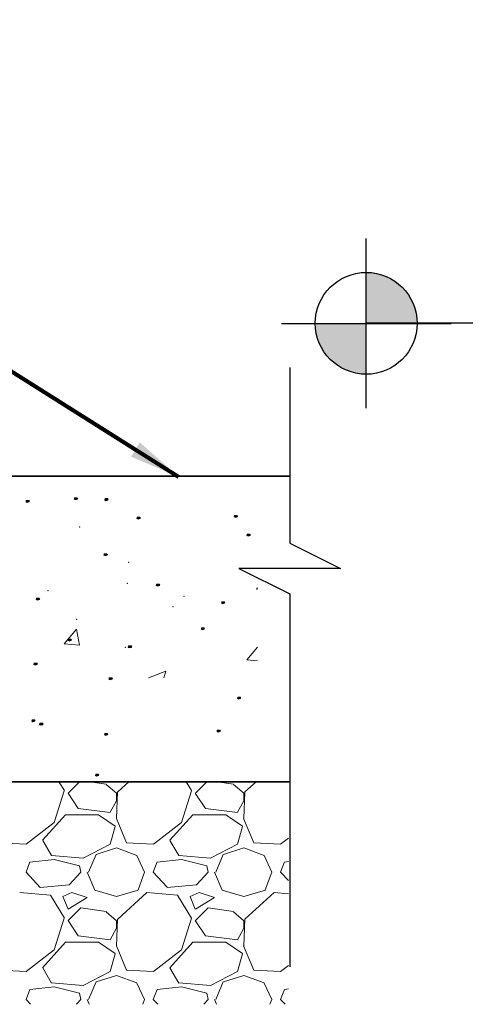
# Model space of a CAD drawing. Extents: x 155 to 606, y 184 to 461.
# Tile 8 of 28: x 322 to 339, y 192 to 231. Entities that reach past the tile are written whole.
import ezdxf

# ---------------------------------------------------------------- set-up
doc = ezdxf.new("R2010")
doc.units = 0
doc.header["$LTSCALE"] = 0.63
doc.header["$MEASUREMENT"] = 0
for name, color, linetype, lineweight in [('od37a204$0$A-Anno-Patt', 152, 'Continuous', 18), ('od37a204$0$A-Anno-Text', 53, 'Continuous', 25), ('od37a204$0$S-Anno-Brkl', 3, 'Continuous', 25), ('od37a204$0$S-Sect-Conc', 6, 'Continuous', 35)]:
    doc.layers.add(name, color=color, linetype=linetype, lineweight=lineweight)
doc.styles.add('od37a204$0$NOTES', font='romans.shx')
doc.dimstyles.new('od37a204$0$EARCH', dxfattribs={"dimtxt": 0.125, "dimasz": 0.125, "dimexe": 0.0625, "dimexo": 0.0625, "dimgap": 0.0625, "dimtad": 1, "dimdec": 4, "dimzin": 3, "dimdsep": 46, "dimlunit": 4, "dimtxsty": 'od37a204$0$NOTES', "dimcen": 0, "dimclrd": 256, "dimclre": 256, "dimadec": 0, "dimazin": 0, "dimtfac": 0.75, "dimtdec": 4, "dimtmove": 1, "dimatfit": 3, "dimfxl": 0, "dimfrac": 1, "dimtolj": 1, "dimtzin": 3, "dimlwd": 18, "dimlwe": 18, "dimarcsym": 0})

# ---------------------------------------------------------------- blocks, each defined once
blk = doc.blocks.new('od37a204$0$TARGET')
h = blk.add_hatch(color=256)
h.paths.add_polyline_path([(-0.125, -0.0001, 0.414192), (0.0001, -0.125), (0.0001, -0.0001)])
h.paths.add_polyline_path([(0.0001, -0.0001), (0.125, -0.0001, 0.000219), (0.125, 0, 0.413978), (0.0001, 0.125)])
for p, q in [((0.0001, -0.2084), (0.0001, 0.2081)), ((-0.2081, -0.0001), (0.2084, -0.0001))]:
    blk.add_line(p, q)
blk.add_circle((0, 0), 0.125)

msp = doc.modelspace()

# ---------------------------------------------------------------- linework, layer by layer
at = {"layer": 'od37a204$0$A-Anno-Patt'}
for p, q in [((331.07412, 208.46303), (331.11804, 208.5088)), ((331.07412, 208.46303), (331.11804, 208.45622)), ((323.52505, 206.30925), (324.00714, 206.88379)), ((324.1229, 206.25665), (324.00727, 206.88348)), ((323.52505, 206.30925), (324.12276, 206.25696)), ((330.69765, 205.68173), (331.11804, 206.18273)), ((330.69765, 205.68173), (331.11804, 205.64495)), ((326.84272, 204.97388), (327.52125, 205.23435)), ((327.43409, 204.97388), (327.52138, 205.23404)), ((323.53159, 200.54789), (323.31993, 200.89424)), ((324.12476, 200.89424), (323.67701, 200.44649)), ((325.17843, 200.79717), (324.53133, 200.89424)), ((325.58074, 200.44324), (325.18074, 200.79324)), ((326.06247, 200.89424), (325.6268, 200.49646)), ((328.53163, 200.54791), (328.31998, 200.89424)), ((329.12476, 200.89424), (328.67701, 200.44649)), ((330.17843, 200.79717), (329.53239, 200.89408)), ((330.58077, 200.44321), (330.18077, 200.79321)), ((331.06149, 200.89335), (330.62679, 200.49645)), ((323.12726, 199.29547), (323.52726, 200.54546)), ((323.6766, 200.44741), (324.0766, 199.84741)), ((325.62588, 200.49808), (325.57588, 199.44808)), ((325.57718, 200.14674), (325.57718, 200.44674)), ((328.12726, 199.29545), (328.52726, 200.54545)), ((328.6766, 200.44742), (329.0766, 199.84742)), ((330.62587, 200.4981), (330.57587, 199.4481)), ((330.57718, 200.14674), (330.57718, 200.44674)), ((324.07748, 199.8461), (325.32749, 199.6961)), ((325.3289, 199.69734), (325.57889, 200.14734)), ((329.07748, 199.8461), (330.32749, 199.6961)), ((330.32892, 199.69735), (330.57892, 200.14735)), ((322.67653, 198.59784), (323.57653, 199.59784)), ((323.57718, 199.59674), (324.87718, 199.59674)), ((324.87655, 199.60021), (325.52655, 199.15021)), ((327.67652, 198.59786), (328.57652, 199.59786)), ((328.57718, 199.59674), (329.87718, 199.59674)), ((329.87654, 199.60023), (330.52654, 199.15023)), ((322.02756, 198.44443), (323.12756, 199.29443)), ((325.52828, 199.14635), (325.32828, 198.44635)), ((325.5738, 199.4517), (325.9738, 198.5017)), ((327.02756, 198.44438), (328.12756, 199.29438)), ((330.5283, 199.14634), (330.3283, 198.44634)), ((330.57377, 199.45175), (330.97377, 198.50175)), ((320.97658, 198.49625), (322.02658, 198.44625)), ((323.03091, 197.99556), (322.68091, 198.59555)), ((325.32682, 198.44734), (324.27683, 197.89734)), ((325.97658, 198.49625), (327.02658, 198.44625)), ((328.03095, 197.99554), (327.68095, 198.59554)), ((330.32681, 198.44736), (329.27681, 197.89736)), ((330.97657, 198.49625), (332.02657, 198.44625)), ((332.02757, 198.44433), (332.33557, 198.68233)), ((324.27652, 197.89893), (323.02651, 197.99893)), ((324.47591, 197.34634), (324.77591, 198.04634)), ((324.77726, 198.04656), (325.57726, 198.29656)), ((325.57675, 198.29677), (326.37675, 197.99677)), ((326.3773, 197.99597), (326.6773, 197.34597)), ((329.27652, 197.89894), (328.02651, 197.99894)), ((329.47589, 197.34634), (329.77589, 198.04633)), ((329.77726, 198.04656), (330.57726, 198.29656)), ((330.57675, 198.29677), (331.37675, 197.99677)), ((331.3773, 197.99596), (331.6773, 197.34596)), ((322.02672, 197.34742), (322.17672, 197.74742)), ((323.12782, 197.84582), (322.17781, 197.74582)), ((324.12672, 197.59757), (323.12672, 197.84757)), ((324.17723, 197.34513), (324.12723, 197.59513)), ((327.02671, 197.34742), (327.17671, 197.74742)), ((328.12781, 197.84582), (327.17781, 197.74582)), ((329.12672, 197.59758), (328.12672, 197.84758)), ((329.17723, 197.34511), (329.12723, 197.59511)), ((332.02671, 197.34743), (332.17671, 197.74743)), ((332.33557, 197.76243), (332.17781, 197.74583)), ((322.57645, 196.75233), (322.02645, 197.35233)), ((324.17653, 197.34786), (323.72653, 196.84786)), ((324.42532, 197.34726), (324.72532, 196.64726)), ((326.42607, 196.64832), (326.67607, 197.34832)), ((327.57644, 196.75238), (327.02644, 197.35238)), ((329.17651, 197.34788), (328.72651, 196.84788)), ((329.42531, 197.34727), (329.7253, 196.64727)), ((331.42605, 196.64834), (331.67606, 197.34834)), ((332.33557, 197.01519), (332.02644, 197.35242)), ((323.72666, 196.84695), (322.57666, 196.74695)), ((328.72667, 196.84694), (327.57666, 196.74694)), ((322.97747, 196.44585), (321.77747, 196.54585)), ((323.53156, 195.54789), (322.98156, 196.44789)), ((323.47631, 196.39667), (323.67631, 195.89667)), ((323.82716, 196.54687), (323.47716, 196.39687)), ((324.42767, 196.34712), (323.82767, 196.54712)), ((324.72622, 196.64592), (325.57622, 196.39592)), ((325.5774, 196.39629), (326.4274, 196.64628)), ((326.77678, 196.54645), (325.62678, 195.49646)), ((327.97747, 196.44586), (326.77747, 196.54585)), ((328.53161, 195.5479), (327.98161, 196.4479)), ((328.4763, 196.39667), (328.6763, 195.89667)), ((328.82716, 196.54688), (328.47716, 196.39688)), ((329.42767, 196.34712), (328.82767, 196.54712)), ((329.72622, 196.64592), (330.57622, 196.39592)), ((330.5774, 196.39629), (331.4274, 196.64629)), ((331.77677, 196.54645), (330.62677, 195.49645)), ((332.33557, 196.49935), (331.77747, 196.54586)), ((323.67729, 195.89699), (324.42729, 196.34699)), ((328.6773, 195.89699), (329.4273, 196.34699)), ((324.17701, 195.94649), (323.67701, 195.44649)), ((325.1784, 195.79716), (324.1784, 195.94716)), ((325.58071, 195.44328), (325.18071, 195.79327)), ((329.17701, 195.94648), (328.67701, 195.44649)), ((330.1784, 195.79716), (329.17841, 195.94716)), ((330.58074, 195.44325), (330.18074, 195.79325)), ((323.12725, 194.29546), (323.52725, 195.54546)), ((323.67661, 195.44741), (324.07661, 194.84741)), ((325.62588, 195.49808), (325.57588, 194.44808)), ((325.57718, 195.14674), (325.57718, 195.44674)), ((328.12725, 194.29544), (328.52725, 195.54544)), ((328.6766, 195.44742), (329.0766, 194.84742)), ((330.62587, 195.4981), (330.57587, 194.4481)), ((330.57718, 195.14674), (330.57718, 195.44674)), ((324.07748, 194.84611), (325.32748, 194.69611)), ((325.32891, 194.69735), (325.57891, 195.14735)), ((329.07748, 194.84611), (330.32748, 194.69611)), ((330.32894, 194.69736), (330.57894, 195.14736)), ((322.67653, 193.59786), (323.57652, 194.59786)), ((323.57718, 194.59674), (324.87718, 194.59674)), ((324.87655, 194.60017), (325.52655, 194.15016)), ((325.57382, 194.45168), (325.97382, 193.50169)), ((327.67651, 193.59788), (328.57651, 194.59788)), ((328.57718, 194.59674), (329.87718, 194.59674)), ((329.87654, 194.60019), (330.52654, 194.15019)), ((330.57379, 194.45173), (330.97379, 193.50174)), ((322.02756, 193.44437), (323.12756, 194.29437)), ((325.52829, 194.14635), (325.32829, 193.44635)), ((327.02757, 193.44432), (328.12757, 194.29432)), ((330.5283, 194.14634), (330.3283, 193.44634)), ((332.02757, 193.44427), (332.33557, 193.68226)), ((320.97659, 193.49626), (322.02659, 193.44626)), ((323.03089, 192.99556), (322.68089, 193.59556)), ((325.3268, 193.44738), (324.2768, 192.89738)), ((324.77726, 193.04656), (325.57726, 193.29656)), ((325.57676, 193.29678), (326.37676, 192.99678)), ((325.97659, 193.49626), (327.02659, 193.44626)), ((328.03092, 192.99555), (327.68092, 193.59555)), ((330.32678, 193.4474), (329.27679, 192.8974)), ((329.77726, 193.04656), (330.57726, 193.29656)), ((330.57675, 193.29678), (331.37675, 192.99678)), ((330.97659, 193.49626), (332.02659, 193.44626)), ((324.27653, 192.89888), (323.02653, 192.99888)), ((324.4759, 192.34634), (324.7759, 193.04634)), ((326.37729, 192.99597), (326.67729, 192.34597)), ((329.27653, 192.89889), (328.02653, 192.99889)), ((329.47588, 192.34633), (329.77588, 193.04633)), ((331.37729, 192.99596), (331.67729, 192.34597)), ((322.02672, 192.34742), (322.17672, 192.74742)), ((323.12779, 192.84585), (322.17779, 192.74585)), ((324.12673, 192.59756), (323.12673, 192.84756)), ((324.17723, 192.34513), (324.12723, 192.59513)), ((327.02672, 192.34743), (327.17672, 192.74743)), ((328.12779, 192.84586), (327.17779, 192.74586)), ((329.12672, 192.59757), (328.12673, 192.84757)), ((329.17723, 192.34512), (329.12723, 192.59511)), ((332.02671, 192.34744), (332.17671, 192.74744)), ((332.33557, 192.76247), (332.17778, 192.74586)), ((322.20261, 192.16011), (322.02645, 192.35228)), ((324.17652, 192.34787), (324.00753, 192.16011)), ((324.42533, 192.34726), (324.50554, 192.16011)), ((326.60885, 192.16011), (326.67607, 192.34833)), ((327.20264, 192.16011), (327.02645, 192.35233)), ((329.17651, 192.34789), (329.0075, 192.16011)), ((329.42531, 192.34726), (329.50552, 192.16011)), ((331.60883, 192.16011), (331.67605, 192.34835)), ((332.20268, 192.16011), (332.02644, 192.35238))]:
    msp.add_line(p, q, dxfattribs=at)
at = {"layer": 'od37a204$0$A-Anno-Patt', "flags": 128}
for points in [[(322.0461, 211.91557), (322.11673, 211.91973), (322.13335, 211.89065), (322.0918, 211.87818), (322.04195, 211.89065), (322.06688, 211.92804), (322.13751, 211.92388), (322.14997, 211.89065), (322.07519, 211.86572), (322.02533, 211.89065), (322.03779, 211.94466), (322.13335, 211.94466), (322.16244, 211.90727), (322.07934, 211.8948)], [(323.94072, 212.01529), (324.01136, 212.01945), (324.02797, 211.99036), (323.98643, 211.9779), (323.93657, 211.99036), (323.9615, 212.02776), (324.03213, 212.0236), (324.04459, 211.99036), (323.96981, 211.96543), (323.91995, 211.99036), (323.93241, 212.04438), (324.02797, 212.04438), (324.05706, 212.00698), (323.97396, 211.99452)], [(325.13732, 211.98205), (325.20796, 211.98621), (325.22458, 211.95712), (325.18303, 211.94466), (325.13317, 211.95712), (325.1581, 211.99452), (325.22873, 211.99036), (325.2412, 211.95712), (325.16641, 211.93219), (325.11655, 211.95712), (325.12902, 212.01114), (325.22458, 212.01114), (325.25366, 211.97374), (325.17056, 211.96128)], [(326.40041, 211.2508), (326.47104, 211.25495), (326.48766, 211.22587), (326.44611, 211.2134), (326.39625, 211.22587), (326.42118, 211.26326), (326.49181, 211.25911), (326.50428, 211.22587), (326.42949, 211.20094), (326.37963, 211.22587), (326.3921, 211.27988), (326.48766, 211.27988), (326.51674, 211.24249), (326.43364, 211.23002)], [(330.22289, 211.31727), (330.29352, 211.32143), (330.31014, 211.29234), (330.26859, 211.27988), (330.21873, 211.29234), (330.24366, 211.32974), (330.31429, 211.32558), (330.32676, 211.29234), (330.25197, 211.26742), (330.20211, 211.29234), (330.21458, 211.34636), (330.31014, 211.34636), (330.33922, 211.30896), (330.25613, 211.2965)], [(330.72147, 210.58602), (330.7921, 210.59017), (330.80872, 210.56109), (330.76717, 210.54862), (330.71732, 210.56109), (330.74225, 210.59848), (330.81288, 210.59433), (330.82534, 210.56109), (330.75055, 210.53616), (330.7007, 210.56109), (330.71316, 210.6151), (330.80872, 210.6151), (330.83781, 210.57771), (330.75471, 210.56524)], [(325.10409, 209.82152), (325.17472, 209.82568), (325.19134, 209.79659), (325.14979, 209.78413), (325.09993, 209.79659), (325.12486, 209.83398), (325.19549, 209.82983), (325.20796, 209.79659), (325.13317, 209.77166), (325.08331, 209.79659), (325.09578, 209.8506), (325.19134, 209.8506), (325.22042, 209.81321), (325.13732, 209.80075)], [(327.1649, 208.62492), (327.23553, 208.62907), (327.25215, 208.59999), (327.21061, 208.58752), (327.16075, 208.59999), (327.18568, 208.63738), (327.25631, 208.63323), (327.26877, 208.59999), (327.19399, 208.57506), (327.14413, 208.59999), (327.15659, 208.654), (327.25215, 208.654), (327.28124, 208.61661), (327.19814, 208.60414)], [(322.44804, 208.07486), (322.51867, 208.07901), (322.53529, 208.04993), (322.49374, 208.03747), (322.44388, 208.04993), (322.46881, 208.08732), (322.53944, 208.08317), (322.55191, 208.04993), (322.47712, 208.025), (322.42726, 208.04993), (322.43973, 208.10394), (322.53529, 208.10394), (322.56437, 208.06655), (322.48128, 208.05409)], [(329.7243, 207.9269), (329.79493, 207.93105), (329.81155, 207.90197), (329.77001, 207.88951), (329.72015, 207.90197), (329.74508, 207.93936), (329.81571, 207.93521), (329.82817, 207.90197), (329.75339, 207.87704), (329.70353, 207.90197), (329.71599, 207.95598), (329.81155, 207.95598), (329.84064, 207.91859), (329.75754, 207.90612)], [(328.92366, 206.91371), (328.99429, 206.91787), (329.01091, 206.88878), (328.96936, 206.87632), (328.91951, 206.88878), (328.94443, 206.92618), (329.01507, 206.92202), (329.02753, 206.88878), (328.95274, 206.86386), (328.90289, 206.88878), (328.91535, 206.9428), (329.01091, 206.9428), (329.04, 206.9054), (328.9569, 206.89294)], [(323.6985, 206.46712), (323.76913, 206.47127), (323.78575, 206.44219), (323.74421, 206.42973), (323.69435, 206.44219), (323.71928, 206.47958), (323.78991, 206.47543), (323.80237, 206.44219), (323.72759, 206.41726), (323.67773, 206.44219), (323.69019, 206.4962), (323.78575, 206.4962), (323.81484, 206.45881), (323.73174, 206.44634)], [(326.06545, 206.19916), (326.13609, 206.20332), (326.15271, 206.17423), (326.11116, 206.16177), (326.0613, 206.17423), (326.08623, 206.21163), (326.15686, 206.20747), (326.16933, 206.17423), (326.09454, 206.1493), (326.04468, 206.17423), (326.05714, 206.22825), (326.15271, 206.22825), (326.18179, 206.19085), (326.09869, 206.17839)], [(322.35872, 205.52927), (322.42935, 205.53342), (322.44597, 205.50434), (322.40442, 205.49188), (322.35456, 205.50434), (322.37949, 205.54173), (322.45012, 205.53758), (322.46259, 205.50434), (322.3878, 205.47941), (322.33794, 205.50434), (322.35041, 205.55835), (322.44597, 205.55835), (322.47505, 205.52096), (322.39196, 205.5085)], [(325.30624, 204.9487), (325.37688, 204.95285), (325.3935, 204.92377), (325.35195, 204.9113), (325.30209, 204.92377), (325.32702, 204.96116), (325.39765, 204.95701), (325.41011, 204.92377), (325.33533, 204.89884), (325.28547, 204.92377), (325.29793, 204.97778), (325.3935, 204.97778), (325.42258, 204.94039), (325.33948, 204.92792)], [(330.35276, 204.18949), (330.4234, 204.19364), (330.44002, 204.16456), (330.39847, 204.15209), (330.34861, 204.16456), (330.37354, 204.20195), (330.44417, 204.1978), (330.45664, 204.16456), (330.38185, 204.13963), (330.33199, 204.16456), (330.34445, 204.21857), (330.44002, 204.21857), (330.4691, 204.18118), (330.386, 204.16871)], [(322.2694, 203.2963), (322.34003, 203.30045), (322.35665, 203.27137), (322.3151, 203.2589), (322.26524, 203.27137), (322.29017, 203.30876), (322.36081, 203.30461), (322.37327, 203.27137), (322.29848, 203.24644), (322.24862, 203.27137), (322.26109, 203.32538), (322.35665, 203.32538), (322.38574, 203.28799), (322.30264, 203.27552)], [(322.58201, 203.16232), (322.65265, 203.16647), (322.66927, 203.13739), (322.62772, 203.12492), (322.57786, 203.13739), (322.60279, 203.17478), (322.67342, 203.17063), (322.68589, 203.13739), (322.6111, 203.11246), (322.56124, 203.13739), (322.57371, 203.1914), (322.66927, 203.1914), (322.69835, 203.15401), (322.61525, 203.14154)], [(325.12761, 202.76038), (325.19824, 202.76454), (325.21486, 202.73545), (325.17331, 202.72299), (325.12345, 202.73545), (325.14838, 202.77285), (325.21901, 202.76869), (325.23148, 202.73545), (325.15669, 202.71052), (325.10683, 202.73545), (325.1193, 202.78947), (325.21486, 202.78947), (325.24394, 202.75207), (325.16084, 202.73961)], [(329.54889, 202.89436), (329.61953, 202.89852), (329.63615, 202.86943), (329.5946, 202.85697), (329.54474, 202.86943), (329.56967, 202.90683), (329.6403, 202.90267), (329.65276, 202.86943), (329.57798, 202.8445), (329.52812, 202.86943), (329.54058, 202.92345), (329.63615, 202.92345), (329.66523, 202.88605), (329.58213, 202.87359)], [(324.7717, 201.1624), (324.84233, 201.16656), (324.85895, 201.13747), (324.8174, 201.12501), (324.76754, 201.13747), (324.79247, 201.17487), (324.8631, 201.17071), (324.87557, 201.13747), (324.80078, 201.11254), (324.75092, 201.13747), (324.76339, 201.19149), (324.85895, 201.19149), (324.88803, 201.15409), (324.80494, 201.14163)]]:
    msp.add_lwpolyline(points, dxfattribs=at)
at = {"layer": 'od37a204$0$A-Anno-Patt'}
for p in [(324.13956, 210.89263), (326.05206, 209.50902), (322.89367, 208.39852), (326.00468, 208.68807), (328.2319, 208.17298), (327.79959, 207.7767), (324.01227, 207.27809), (325.93046, 206.18008)]:
    msp.add_point(p, dxfattribs=at)
at = {"layer": 'od37a204$0$A-Anno-Text'}
msp.add_line((379.03265, 218.89424), (335.38845, 218.89424), dxfattribs=at)
at = {"layer": 'od37a204$0$S-Anno-Brkl', "flags": 128}
msp.add_lwpolyline([(332.38248, 217.15689), (332.38248, 210.26991), (334.38248, 209.26991), (330.38248, 209.26991), (332.38248, 208.26991), (332.38248, 193.62711)], dxfattribs=at)
at = {"layer": 'od37a204$0$S-Sect-Conc'}
for p, q in [((300.98418, 212.89424), (332.38248, 212.89424)), ((300.98418, 200.89424), (332.38248, 200.89424))]:
    msp.add_line(p, q, dxfattribs=at)

# ---------------------------------------------------------------- block references
at = {"layer": 'od37a204$0$A-Anno-Text', "xscale": 16, "yscale": 16, "zscale": 16}
msp.add_blockref('od37a204$0$TARGET', (335.38845, 218.89424), dxfattribs=at)

# ---------------------------------------------------------------- leaders
at = {"layer": 'od37a204$0$A-Anno-Text'}
msp.add_leader([(328.01433, 212.87306), (276.76184, 245.15809)], dimstyle='od37a204$0$EARCH', override={"dimscale": 16, "dimgap": 0.0625, "dimtad": 0, "dimclrd": 0, "dimlwd": 65534}, dxfattribs=at)

doc.saveas('drawing.dxf')
